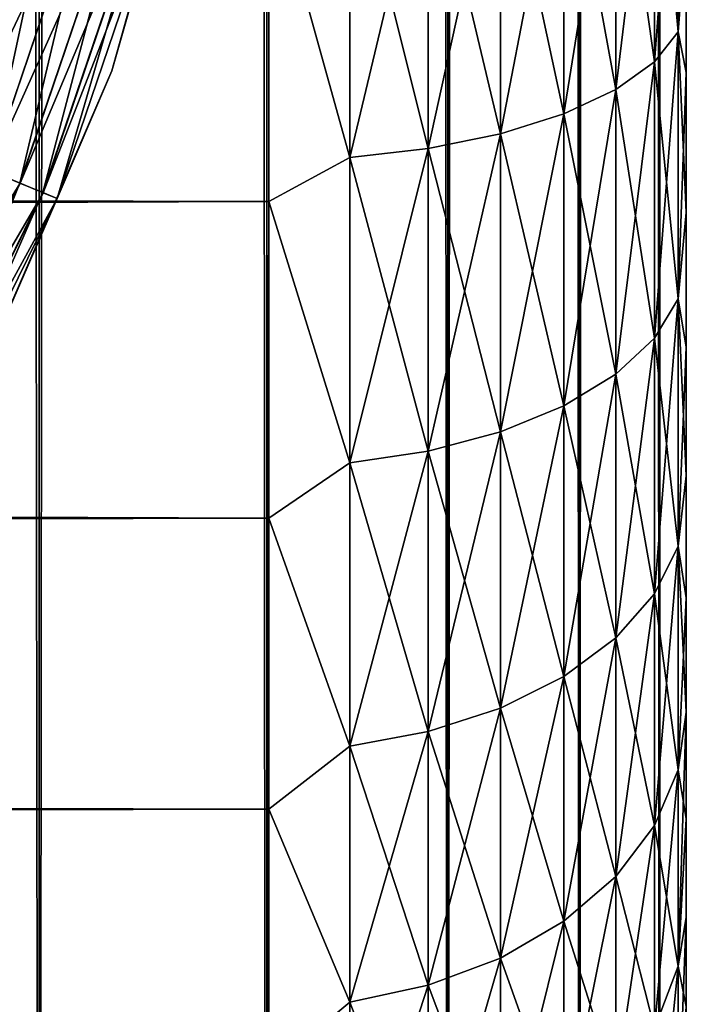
# Model space of a CAD drawing. Extents: x -265 to 265, y 0 to 1307.
# Tile 83 of 256: x 261.81 to 265, y 11.18 to 15.89. Entities that reach past the tile are written whole.
import ezdxf

# ---------------------------------------------------------------- set-up
doc = ezdxf.new("R2010")
doc.units = 0
doc.header["$LTSCALE"] = 81.481481
for name, color, linetype in [('119', 7, 'CONTINUOUS'), ('120', 7, 'CONTINUOUS'), ('132', 7, 'CONTINUOUS'), ('136', 7, 'CONTINUOUS'), ('140', 7, 'CONTINUOUS'), ('73', 7, 'CONTINUOUS'), ('76', 7, 'CONTINUOUS'), ('80', 7, 'CONTINUOUS')]:
    doc.layers.add(name, color=color, linetype=linetype)

msp = doc.modelspace()

# ---------------------------------------------------------------- linework, layer by layer
at = {"layer": '119', "color": 7, "linetype": 'CONTINUOUS'}
for points in [[(260.6066, 1, 10.6066), (261.9003, 1, 9.1314), (260.6066, 1299, 10.6066), (260.6066, 1, 10.6066)], [(260.6066, 1299, 10.6066), (261.9003, 1, 9.1314), (261.9003, 1299, 9.1314), (260.6066, 1299, 10.6066)], [(261.9003, 1, 9.1314), (262.9904, 1, 7.5), (261.9003, 1299, 9.1314), (261.9003, 1, 9.1314)], [(261.9003, 1299, 9.1314), (262.9904, 1, 7.5), (262.9904, 1299, 7.5), (261.9003, 1299, 9.1314)], [(262.9904, 1, 7.5), (263.8582, 1, 5.7403), (262.9904, 1299, 7.5), (262.9904, 1, 7.5)], [(262.9904, 1299, 7.5), (263.8582, 1, 5.7403), (263.8582, 1299, 5.7403), (262.9904, 1299, 7.5)], [(263.8582, 1, 5.7403), (264.4889, 1, 3.8823), (263.8582, 1299, 5.7403), (263.8582, 1, 5.7403)], [(263.8582, 1299, 5.7403), (264.4889, 1, 3.8823), (264.4889, 1299, 3.8823), (263.8582, 1299, 5.7403)], [(264.4889, 1, 3.8823), (264.8717, 1, 1.9579), (264.4889, 1299, 3.8823), (264.4889, 1, 3.8823)], [(264.4889, 1299, 3.8823), (264.8717, 1, 1.9579), (264.8717, 1299, 1.9579), (264.4889, 1299, 3.8823)], [(264.8717, 1, 1.9579), (265, 1), (264.8717, 1299, 1.9579), (264.8717, 1, 1.9579)], [(264.8717, 1299, 1.9579), (265, 1), (265, 1299), (264.8717, 1299, 1.9579)]]:
    msp.add_3dface(points, dxfattribs=at)
at = {"layer": '120', "color": 7, "linetype": 'CONTINUOUS'}
for points in [[(261.9003, 1, -9.1314), (260.6066, 1, -10.6066), (261.9003, 1299, -9.1314), (261.9003, 1, -9.1314)], [(261.9003, 1299, -9.1314), (260.6066, 1, -10.6066), (260.6066, 1299, -10.6066), (261.9003, 1299, -9.1314)], [(262.9904, 1, -7.5), (261.9003, 1, -9.1314), (262.9904, 1299, -7.5), (262.9904, 1, -7.5)], [(262.9904, 1299, -7.5), (261.9003, 1, -9.1314), (261.9003, 1299, -9.1314), (262.9904, 1299, -7.5)], [(263.8582, 1, -5.7403), (262.9904, 1, -7.5), (263.8582, 1299, -5.7403), (263.8582, 1, -5.7403)], [(263.8582, 1299, -5.7403), (262.9904, 1, -7.5), (262.9904, 1299, -7.5), (263.8582, 1299, -5.7403)], [(264.4889, 1, -3.8823), (263.8582, 1, -5.7403), (264.4889, 1299, -3.8823), (264.4889, 1, -3.8823)], [(264.4889, 1299, -3.8823), (263.8582, 1, -5.7403), (263.8582, 1299, -5.7403), (264.4889, 1299, -3.8823)], [(264.8717, 1, -1.9579), (264.4889, 1, -3.8823), (264.8717, 1299, -1.9579), (264.8717, 1, -1.9579)], [(264.8717, 1299, -1.9579), (264.4889, 1, -3.8823), (264.4889, 1299, -3.8823), (264.8717, 1299, -1.9579)], [(265, 1299), (265, 1), (264.8717, 1, -1.9579), (265, 1299)], [(265, 1299), (264.8717, 1, -1.9579), (264.8717, 1299, -1.9579), (265, 1299)]]:
    msp.add_3dface(points, dxfattribs=at)
at = {"layer": '132', "color": 7, "linetype": 'CONTINUOUS'}
for points in [[(262.2494, 15.6466, -74), (262.7281, 17.3551, -74), (262.2494, 15.6466, -26), (262.2494, 15.6466, -74)], [(262.2494, 15.6466, -26), (262.7281, 17.3551, -74), (262.7281, 17.3551, -26), (262.2494, 15.6466, -26)], [(261.5425, 14.0192, -74), (262.2494, 15.6466, -74), (261.5425, 14.0192, -26), (261.5425, 14.0192, -74)], [(261.5425, 14.0192, -26), (262.2494, 15.6466, -74), (262.2494, 15.6466, -26), (261.5425, 14.0192, -26)]]:
    msp.add_3dface(points, dxfattribs=at)
at = {"layer": '136', "color": 7, "linetype": 'CONTINUOUS'}
for points in [[(262.7281, 17.3551, -74), (262.2494, 15.6466, -74), (262.5328, 16.6418, -74.2225), (262.7281, 17.3551, -74)], [(261.4867, 15.2421, -74.9014), (261.805, 16.8369, -74.9752), (262.0094, 16.7821, -74.9014), (261.4867, 15.2421, -74.9014)], [(261.4867, 15.2421, -74.9014), (262.0094, 16.7821, -74.9014), (261.6621, 15.1694, -74.7823), (261.4867, 15.2421, -74.9014)], [(261.6621, 15.1694, -74.7823), (262.0094, 16.7821, -74.9014), (262.1928, 16.7329, -74.7823), (261.6621, 15.1694, -74.7823)], [(261.6621, 15.1694, -74.7823), (262.1928, 16.7329, -74.7823), (261.8086, 15.1087, -74.6238), (261.6621, 15.1694, -74.7823)], [(261.8086, 15.1087, -74.6238), (262.1928, 16.7329, -74.7823), (262.346, 16.6919, -74.6238), (261.8086, 15.1087, -74.6238)], [(261.8086, 15.1087, -74.6238), (262.346, 16.6919, -74.6238), (261.9189, 15.0631, -74.4341), (261.8086, 15.1087, -74.6238)], [(261.9189, 15.0631, -74.4341), (262.346, 16.6919, -74.6238), (262.4613, 16.661, -74.4341), (261.9189, 15.0631, -74.4341)], [(261.9189, 15.0631, -74.4341), (262.4613, 16.661, -74.4341), (261.9873, 15.0347, -74.2225), (261.9189, 15.0631, -74.4341)], [(261.9873, 15.0347, -74.2225), (262.4613, 16.661, -74.4341), (262.5328, 16.6418, -74.2225), (261.9873, 15.0347, -74.2225)], [(262.2494, 15.6466, -74), (261.9873, 15.0347, -74.2225), (262.5328, 16.6418, -74.2225), (262.2494, 15.6466, -74)], [(262.2494, 15.6466, -74), (261.5425, 14.0192, -74), (261.9873, 15.0347, -74.2225), (262.2494, 15.6466, -74)], [(261.0691, 13.6092, -74.6238), (261.6621, 15.1694, -74.7823), (261.8086, 15.1087, -74.6238), (261.0691, 13.6092, -74.6238)], [(261.0691, 13.6092, -74.6238), (261.8086, 15.1087, -74.6238), (261.1725, 13.5496, -74.4341), (261.0691, 13.6092, -74.6238)], [(261.1725, 13.5496, -74.4341), (261.8086, 15.1087, -74.6238), (261.9189, 15.0631, -74.4341), (261.1725, 13.5496, -74.4341)], [(261.1725, 13.5496, -74.4341), (261.9189, 15.0631, -74.4341), (261.2366, 13.5125, -74.2225), (261.1725, 13.5496, -74.4341)], [(261.2366, 13.5125, -74.2225), (261.9189, 15.0631, -74.4341), (261.9873, 15.0347, -74.2225), (261.2366, 13.5125, -74.2225)], [(261.5425, 14.0192, -74), (261.2366, 13.5125, -74.2225), (261.9873, 15.0347, -74.2225), (261.5425, 14.0192, -74)]]:
    msp.add_3dface(points, dxfattribs=at)
at = {"layer": '140', "color": 7, "linetype": 'CONTINUOUS'}
for points in [[(262.2494, 15.6466, -26), (262.7281, 17.3551, -26), (262.5331, 16.6418, -25.7786), (262.2494, 15.6466, -26)], [(261.806, 16.8366, -25.0251), (261.2921, 15.3226, -25.0251), (262.0104, 16.7818, -25.0991), (261.806, 16.8366, -25.0251)], [(262.0104, 16.7818, -25.0991), (261.2921, 15.3226, -25.0251), (261.4876, 15.2417, -25.0991), (262.0104, 16.7818, -25.0991)], [(262.0104, 16.7818, -25.0991), (261.4876, 15.2417, -25.0991), (262.1937, 16.7327, -25.2184), (262.0104, 16.7818, -25.0991)], [(262.1937, 16.7327, -25.2184), (261.4876, 15.2417, -25.0991), (261.6629, 15.1691, -25.2184), (262.1937, 16.7327, -25.2184)], [(262.1937, 16.7327, -25.2184), (261.6629, 15.1691, -25.2184), (262.3467, 16.6917, -25.377), (262.1937, 16.7327, -25.2184)], [(262.3467, 16.6917, -25.377), (261.6629, 15.1691, -25.2184), (261.8093, 15.1084, -25.377), (262.3467, 16.6917, -25.377)], [(262.3467, 16.6917, -25.377), (261.8093, 15.1084, -25.377), (262.4618, 16.6609, -25.5669), (262.3467, 16.6917, -25.377)], [(262.4618, 16.6609, -25.5669), (261.8093, 15.1084, -25.377), (261.9193, 15.0629, -25.5669), (262.4618, 16.6609, -25.5669)], [(262.4618, 16.6609, -25.5669), (261.9193, 15.0629, -25.5669), (262.5331, 16.6418, -25.7786), (262.4618, 16.6609, -25.5669)], [(262.5331, 16.6418, -25.7786), (261.9193, 15.0629, -25.5669), (261.9875, 15.0346, -25.7786), (262.5331, 16.6418, -25.7786)], [(262.2494, 15.6466, -26), (262.5331, 16.6418, -25.7786), (261.9875, 15.0346, -25.7786), (262.2494, 15.6466, -26)], [(261.5425, 14.0192, -26), (262.2494, 15.6466, -26), (261.9875, 15.0346, -25.7786), (261.5425, 14.0192, -26)], [(261.6629, 15.1691, -25.2184), (260.9326, 13.6881, -25.2184), (261.8093, 15.1084, -25.377), (261.6629, 15.1691, -25.2184)], [(261.8093, 15.1084, -25.377), (260.9326, 13.6881, -25.2184), (261.0698, 13.6089, -25.377), (261.8093, 15.1084, -25.377)], [(261.8093, 15.1084, -25.377), (261.0698, 13.6089, -25.377), (261.9193, 15.0629, -25.5669), (261.8093, 15.1084, -25.377)], [(261.9193, 15.0629, -25.5669), (261.0698, 13.6089, -25.377), (261.1729, 13.5493, -25.5669), (261.9193, 15.0629, -25.5669)], [(261.9193, 15.0629, -25.5669), (261.1729, 13.5493, -25.5669), (261.9875, 15.0346, -25.7786), (261.9193, 15.0629, -25.5669)], [(261.9875, 15.0346, -25.7786), (261.1729, 13.5493, -25.5669), (261.2368, 13.5124, -25.7786), (261.9875, 15.0346, -25.7786)], [(261.5425, 14.0192, -26), (261.9875, 15.0346, -25.7786), (261.2368, 13.5124, -25.7786), (261.5425, 14.0192, -26)]]:
    msp.add_3dface(points, dxfattribs=at)
at = {"layer": '73', "color": 7, "linetype": 'CONTINUOUS'}
for points in [[(265, 15.6382, 17.9488), (265, 16.3307, 17.662), (265, 15.6382, 37.0512), (265, 15.6382, 17.9488)], [(265, 15.6382, 37.0512), (265, 16.3307, 17.662), (265, 16.3307, 37.338), (265, 15.6382, 37.0512)], [(265, 14.9679, 18.2844), (265, 15.6382, 17.9488), (265, 14.9679, 36.7156), (265, 14.9679, 18.2844)], [(265, 14.9679, 36.7156), (265, 15.6382, 17.9488), (265, 15.6382, 37.0512), (265, 14.9679, 36.7156)], [(265, 14.3233, 18.6668), (265, 14.9679, 18.2844), (265, 14.3233, 36.3332), (265, 14.3233, 18.6668)], [(265, 14.3233, 36.3332), (265, 14.9679, 18.2844), (265, 14.9679, 36.7156), (265, 14.3233, 36.3332)], [(265, 13.7076, 19.0943), (265, 14.3233, 18.6668), (265, 13.7076, 35.9057), (265, 13.7076, 19.0943)], [(265, 13.7076, 35.9057), (265, 14.3233, 18.6668), (265, 14.3233, 36.3332), (265, 13.7076, 35.9057)], [(265, 13.124, 19.5646), (265, 13.7076, 19.0943), (265, 13.124, 35.4354), (265, 13.124, 19.5646)], [(265, 13.124, 35.4354), (265, 13.7076, 19.0943), (265, 13.7076, 35.9057), (265, 13.124, 35.4354)], [(265, 12.5754, 20.0754), (265, 13.124, 19.5646), (265, 12.5754, 34.9246), (265, 12.5754, 20.0754)], [(265, 12.5754, 34.9246), (265, 13.124, 19.5646), (265, 13.124, 35.4354), (265, 12.5754, 34.9246)], [(265, 12.0646, 20.6239), (265, 12.5754, 20.0754), (265, 12.0646, 34.3761), (265, 12.0646, 20.6239)], [(265, 12.0646, 34.3761), (265, 12.5754, 20.0754), (265, 12.5754, 34.9246), (265, 12.0646, 34.3761)], [(265, 11.5943, 21.2076), (265, 12.0646, 20.6239), (265, 11.5943, 33.7924), (265, 11.5943, 21.2076)], [(265, 11.5943, 33.7924), (265, 12.0646, 20.6239), (265, 12.0646, 34.3761), (265, 11.5943, 33.7924)], [(265, 11.1668, 21.8233), (265, 11.5943, 21.2076), (265, 11.1668, 33.1767), (265, 11.1668, 21.8233)], [(265, 11.1668, 33.1767), (265, 11.5943, 21.2076), (265, 11.5943, 33.7924), (265, 11.1668, 33.1767)]]:
    msp.add_3dface(points, dxfattribs=at)
at = {"layer": '76', "color": 7, "linetype": 'CONTINUOUS'}
for points in [[(-263, 15.02, 16.0349), (-263, 16.6275, 15.4635), (263, 15.02, 16.0349), (-263, 15.02, 16.0349)], [(263, 15.02, 16.0349), (-263, 16.6275, 15.4635), (263, 16.6275, 15.4635), (263, 15.02, 16.0349)], [(-263, 16.6275, 39.5365), (-263, 15.02, 38.9651), (263, 16.6275, 39.5365), (-263, 16.6275, 39.5365)], [(263, 16.6275, 39.5365), (-263, 15.02, 38.9651), (263, 15.02, 38.9651), (263, 16.6275, 39.5365)], [(-263, 13.5052, 16.8198), (-263, 15.02, 16.0349), (263, 13.5052, 16.8198), (-263, 13.5052, 16.8198)], [(263, 13.5052, 16.8198), (-263, 15.02, 16.0349), (263, 15.02, 16.0349), (263, 13.5052, 16.8198)], [(-263, 15.02, 38.9651), (-263, 13.5052, 38.1802), (263, 15.02, 38.9651), (-263, 15.02, 38.9651)], [(263, 15.02, 38.9651), (-263, 13.5052, 38.1802), (263, 13.5052, 38.1802), (263, 15.02, 38.9651)], [(-263, 12.1114, 17.8036), (-263, 13.5052, 16.8198), (263, 12.1114, 17.8036), (-263, 12.1114, 17.8036)], [(263, 12.1114, 17.8036), (-263, 13.5052, 16.8198), (263, 13.5052, 16.8198), (263, 12.1114, 17.8036)], [(-263, 13.5052, 38.1802), (-263, 12.1114, 37.1964), (263, 13.5052, 38.1802), (-263, 13.5052, 38.1802)], [(263, 13.5052, 38.1802), (-263, 12.1114, 37.1964), (263, 12.1114, 37.1964), (263, 13.5052, 38.1802)], [(-263, 10.8646, 18.9681), (-263, 12.1114, 17.8036), (263, 10.8646, 18.9681), (-263, 10.8646, 18.9681)], [(263, 10.8646, 18.9681), (-263, 12.1114, 17.8036), (263, 12.1114, 17.8036), (263, 10.8646, 18.9681)], [(-263, 12.1114, 37.1964), (-263, 10.8646, 36.0319), (263, 12.1114, 37.1964), (-263, 12.1114, 37.1964)], [(263, 12.1114, 37.1964), (-263, 10.8646, 36.0319), (263, 10.8646, 36.0319), (263, 12.1114, 37.1964)]]:
    msp.add_3dface(points, dxfattribs=at)
at = {"layer": '80', "color": 7, "linetype": 'CONTINUOUS'}
for points in [[(264.9616, 17.1814, 16.9809), (264.9616, 15.8325, 17.4388), (264.8476, 17.0842, 16.6181), (264.9616, 17.1814, 16.9809)], [(264.9616, 15.8325, 37.5612), (264.9616, 17.1814, 38.0191), (264.8476, 15.6888, 37.9082), (264.9616, 15.8325, 37.5612)], [(264.8476, 15.6888, 37.9082), (264.9616, 17.1814, 38.0191), (264.8476, 17.0842, 38.3819), (264.8476, 15.6888, 37.9082)], [(264.9616, 17.1814, 16.9809), (265, 16.3307, 17.662), (264.9616, 15.8325, 17.4388), (264.9616, 17.1814, 16.9809)], [(264.9616, 15.8325, 37.5612), (265, 17.0419, 37.5747), (264.9616, 17.1814, 38.0191), (264.9616, 15.8325, 37.5612)], [(264.8476, 17.0842, 16.6181), (264.8476, 15.6888, 17.0918), (264.6625, 16.9946, 16.2839), (264.8476, 17.0842, 16.6181)], [(264.8476, 15.6888, 37.9082), (264.8476, 17.0842, 38.3819), (264.6625, 15.5564, 38.2279), (264.8476, 15.6888, 37.9082)], [(264.6625, 15.5564, 38.2279), (264.8476, 17.0842, 38.3819), (264.6625, 16.9946, 38.7161), (264.6625, 15.5564, 38.2279)], [(264.8476, 17.0842, 16.6181), (264.9616, 15.8325, 17.4388), (264.8476, 15.6888, 17.0918), (264.8476, 17.0842, 16.6181)], [(265, 16.3307, 37.338), (265, 17.0419, 37.5747), (264.9616, 15.8325, 37.5612), (265, 16.3307, 37.338)], [(264.6625, 16.9946, 16.2839), (264.6625, 15.5564, 16.7721), (264.4134, 16.9162, 15.9909), (264.6625, 16.9946, 16.2839)], [(264.6625, 15.5564, 38.2279), (264.6625, 16.9946, 38.7161), (264.4134, 15.4403, 38.5081), (264.6625, 15.5564, 38.2279)], [(264.4134, 15.4403, 38.5081), (264.6625, 16.9946, 38.7161), (264.4134, 16.9162, 39.0091), (264.4134, 15.4403, 38.5081)], [(264.6625, 16.9946, 16.2839), (264.8476, 15.6888, 17.0918), (264.6625, 15.5564, 16.7721), (264.6625, 16.9946, 16.2839)], [(264.4134, 16.9162, 15.9909), (264.4134, 15.4403, 16.4919), (264.1098, 16.8518, 15.7507), (264.4134, 16.9162, 15.9909)], [(264.4134, 15.4403, 38.5081), (264.4134, 16.9162, 39.0091), (264.1098, 15.3451, 38.7379), (264.4134, 15.4403, 38.5081)], [(264.1098, 15.3451, 38.7379), (264.4134, 16.9162, 39.0091), (264.1098, 16.8518, 39.2493), (264.1098, 15.3451, 38.7379)], [(264.4134, 16.9162, 15.9909), (264.6625, 15.5564, 16.7721), (264.4134, 15.4403, 16.4919), (264.4134, 16.9162, 15.9909)], [(264.1098, 16.8518, 15.7507), (264.1098, 15.3451, 16.2621), (263.7636, 16.804, 15.5723), (264.1098, 16.8518, 15.7507)], [(264.1098, 15.3451, 38.7379), (264.1098, 16.8518, 39.2493), (263.7636, 15.2744, 38.9085), (264.1098, 15.3451, 38.7379)], [(263.7636, 15.2744, 38.9085), (264.1098, 16.8518, 39.2493), (263.7636, 16.804, 39.4277), (263.7636, 15.2744, 38.9085)], [(264.1098, 16.8518, 15.7507), (264.4134, 15.4403, 16.4919), (264.1098, 15.3451, 16.2621), (264.1098, 16.8518, 15.7507)], [(263.7636, 16.804, 15.5723), (263.7636, 15.2744, 16.0915), (263.3879, 16.7746, 15.4626), (263.7636, 16.804, 15.5723)], [(263.7636, 15.2744, 38.9085), (263.7636, 16.804, 39.4277), (263.3879, 15.231, 39.0134), (263.7636, 15.2744, 38.9085)], [(263.3879, 15.231, 39.0134), (263.7636, 16.804, 39.4277), (263.3879, 16.7746, 39.5374), (263.3879, 15.231, 39.0134)], [(263.7636, 16.804, 15.5723), (264.1098, 15.3451, 16.2621), (263.7636, 15.2744, 16.0915), (263.7636, 16.804, 15.5723)], [(263, 16.6275, 39.5365), (263.3879, 15.231, 39.0134), (263.3879, 16.7746, 39.5374), (263, 16.6275, 39.5365)], [(263, 16.6275, 15.4635), (263.3879, 16.7746, 15.4626), (263.3879, 15.231, 15.9866), (263, 16.6275, 15.4635)], [(263.3879, 16.7746, 15.4626), (263.7636, 15.2744, 16.0915), (263.3879, 15.231, 15.9866), (263.3879, 16.7746, 15.4626)], [(263, 16.6275, 39.5365), (263, 15.02, 38.9651), (263.3879, 15.231, 39.0134), (263, 16.6275, 39.5365)], [(263, 15.02, 16.0349), (263, 16.6275, 15.4635), (263.3879, 15.231, 15.9866), (263, 15.02, 16.0349)], [(265, 16.3307, 17.662), (265, 15.6382, 17.9488), (264.9616, 15.8325, 17.4388), (265, 16.3307, 17.662)], [(265, 15.6382, 37.0512), (265, 16.3307, 37.338), (264.9616, 15.8325, 37.5612), (265, 15.6382, 37.0512)], [(264.9616, 15.8325, 17.4388), (264.9616, 14.5549, 18.0688), (264.8476, 15.6888, 17.0918), (264.9616, 15.8325, 17.4388)], [(264.9616, 14.5549, 36.9312), (264.9616, 15.8325, 37.5612), (264.8476, 14.3671, 37.2564), (264.9616, 14.5549, 36.9312)], [(264.8476, 14.3671, 37.2564), (264.9616, 15.8325, 37.5612), (264.8476, 15.6888, 37.9082), (264.8476, 14.3671, 37.2564)], [(265, 15.6382, 17.9488), (265, 14.9679, 18.2844), (264.9616, 15.8325, 17.4388), (265, 15.6382, 17.9488)], [(264.9616, 15.8325, 17.4388), (265, 14.9679, 18.2844), (264.9616, 14.5549, 18.0688), (264.9616, 15.8325, 17.4388)], [(264.9616, 14.5549, 36.9312), (265, 15.6382, 37.0512), (264.9616, 15.8325, 37.5612), (264.9616, 14.5549, 36.9312)], [(264.8476, 15.6888, 17.0918), (264.8476, 14.3671, 17.7436), (264.6625, 15.5564, 16.7721), (264.8476, 15.6888, 17.0918)], [(264.8476, 14.3671, 37.2564), (264.8476, 15.6888, 37.9082), (264.6625, 14.1941, 37.5561), (264.8476, 14.3671, 37.2564)], [(264.6625, 14.1941, 37.5561), (264.8476, 15.6888, 37.9082), (264.6625, 15.5564, 38.2279), (264.6625, 14.1941, 37.5561)], [(264.8476, 15.6888, 17.0918), (264.9616, 14.5549, 18.0688), (264.8476, 14.3671, 17.7436), (264.8476, 15.6888, 17.0918)], [(265, 14.9679, 36.7156), (265, 15.6382, 37.0512), (264.9616, 14.5549, 36.9312), (265, 14.9679, 36.7156)], [(264.6625, 15.5564, 16.7721), (264.6625, 14.1941, 17.4439), (264.4134, 15.4403, 16.4919), (264.6625, 15.5564, 16.7721)], [(264.6625, 14.1941, 37.5561), (264.6625, 15.5564, 38.2279), (264.4134, 14.0425, 37.8187), (264.6625, 14.1941, 37.5561)], [(264.4134, 14.0425, 37.8187), (264.6625, 15.5564, 38.2279), (264.4134, 15.4403, 38.5081), (264.4134, 14.0425, 37.8187)], [(264.6625, 15.5564, 16.7721), (264.8476, 14.3671, 17.7436), (264.6625, 14.1941, 17.4439), (264.6625, 15.5564, 16.7721)], [(264.4134, 15.4403, 16.4919), (264.4134, 14.0425, 17.1813), (264.1098, 15.3451, 16.2621), (264.4134, 15.4403, 16.4919)], [(264.4134, 14.0425, 37.8187), (264.4134, 15.4403, 38.5081), (264.1098, 13.9181, 38.0342), (264.4134, 14.0425, 37.8187)], [(264.1098, 13.9181, 38.0342), (264.4134, 15.4403, 38.5081), (264.1098, 15.3451, 38.7379), (264.1098, 13.9181, 38.0342)], [(264.4134, 15.4403, 16.4919), (264.6625, 14.1941, 17.4439), (264.4134, 14.0425, 17.1813), (264.4134, 15.4403, 16.4919)], [(264.1098, 15.3451, 16.2621), (264.1098, 13.9181, 16.9658), (263.7636, 15.2744, 16.0915), (264.1098, 15.3451, 16.2621)], [(264.1098, 13.9181, 38.0342), (264.1098, 15.3451, 38.7379), (263.7636, 13.8257, 38.1941), (264.1098, 13.9181, 38.0342)], [(263.7636, 13.8257, 38.1941), (264.1098, 15.3451, 38.7379), (263.7636, 15.2744, 38.9085), (263.7636, 13.8257, 38.1941)], [(264.1098, 15.3451, 16.2621), (264.4134, 14.0425, 17.1813), (264.1098, 13.9181, 16.9658), (264.1098, 15.3451, 16.2621)], [(263.7636, 15.2744, 16.0915), (263.7636, 13.8257, 16.8059), (263.3879, 15.231, 15.9866), (263.7636, 15.2744, 16.0915)], [(263.7636, 13.8257, 38.1941), (263.7636, 15.2744, 38.9085), (263.3879, 13.769, 38.2924), (263.7636, 13.8257, 38.1941)], [(263.3879, 13.769, 38.2924), (263.7636, 15.2744, 38.9085), (263.3879, 15.231, 39.0134), (263.3879, 13.769, 38.2924)], [(263.7636, 15.2744, 16.0915), (264.1098, 13.9181, 16.9658), (263.7636, 13.8257, 16.8059), (263.7636, 15.2744, 16.0915)], [(263, 15.02, 38.9651), (263.3879, 13.769, 38.2924), (263.3879, 15.231, 39.0134), (263, 15.02, 38.9651)], [(263, 15.02, 16.0349), (263.3879, 15.231, 15.9866), (263.3879, 13.769, 16.7076), (263, 15.02, 16.0349)], [(263.3879, 15.231, 15.9866), (263.7636, 13.8257, 16.8059), (263.3879, 13.769, 16.7076), (263.3879, 15.231, 15.9866)], [(263, 15.02, 38.9651), (263, 13.5052, 38.1802), (263.3879, 13.769, 38.2924), (263, 15.02, 38.9651)], [(263, 13.5052, 16.8198), (263, 15.02, 16.0349), (263.3879, 13.769, 16.7076), (263, 13.5052, 16.8198)], [(265, 14.9679, 18.2844), (265, 14.3233, 18.6668), (264.9616, 14.5549, 18.0688), (265, 14.9679, 18.2844)], [(265, 14.3233, 36.3332), (265, 14.9679, 36.7156), (264.9616, 14.5549, 36.9312), (265, 14.3233, 36.3332)], [(264.9616, 14.5549, 18.0688), (264.9616, 13.3705, 18.8602), (264.8476, 14.3671, 17.7436), (264.9616, 14.5549, 18.0688)], [(264.9616, 13.3705, 36.1398), (264.9616, 14.5549, 36.9312), (264.8476, 13.1419, 36.4377), (264.9616, 13.3705, 36.1398)], [(264.8476, 13.1419, 36.4377), (264.9616, 14.5549, 36.9312), (264.8476, 14.3671, 37.2564), (264.8476, 13.1419, 36.4377)], [(265, 14.3233, 18.6668), (265, 13.7076, 19.0943), (264.9616, 14.5549, 18.0688), (265, 14.3233, 18.6668)], [(264.9616, 14.5549, 18.0688), (265, 13.7076, 19.0943), (264.9616, 13.3705, 18.8602), (264.9616, 14.5549, 18.0688)], [(264.9616, 13.3705, 36.1398), (265, 14.3233, 36.3332), (264.9616, 14.5549, 36.9312), (264.9616, 13.3705, 36.1398)], [(264.8476, 14.3671, 17.7436), (264.8476, 13.1419, 18.5623), (264.6625, 14.1941, 17.4439), (264.8476, 14.3671, 17.7436)], [(264.8476, 13.1419, 36.4377), (264.8476, 14.3671, 37.2564), (264.6625, 12.9312, 36.7123), (264.8476, 13.1419, 36.4377)], [(264.6625, 12.9312, 36.7123), (264.8476, 14.3671, 37.2564), (264.6625, 14.1941, 37.5561), (264.6625, 12.9312, 36.7123)], [(264.8476, 14.3671, 17.7436), (264.9616, 13.3705, 18.8602), (264.8476, 13.1419, 18.5623), (264.8476, 14.3671, 17.7436)], [(265, 13.7076, 35.9057), (265, 14.3233, 36.3332), (264.9616, 13.3705, 36.1398), (265, 13.7076, 35.9057)], [(264.6625, 14.1941, 17.4439), (264.6625, 12.9312, 18.2877), (264.4134, 14.0425, 17.1813), (264.6625, 14.1941, 17.4439)], [(264.6625, 12.9312, 36.7123), (264.6625, 14.1941, 37.5561), (264.4134, 12.7466, 36.9528), (264.6625, 12.9312, 36.7123)], [(264.4134, 12.7466, 36.9528), (264.6625, 14.1941, 37.5561), (264.4134, 14.0425, 37.8187), (264.4134, 12.7466, 36.9528)], [(264.6625, 14.1941, 17.4439), (264.8476, 13.1419, 18.5623), (264.6625, 12.9312, 18.2877), (264.6625, 14.1941, 17.4439)], [(264.4134, 14.0425, 17.1813), (264.4134, 12.7466, 18.0472), (264.1098, 13.9181, 16.9658), (264.4134, 14.0425, 17.1813)], [(264.4134, 12.7466, 36.9528), (264.4134, 14.0425, 37.8187), (264.1098, 12.5951, 37.1502), (264.4134, 12.7466, 36.9528)], [(264.1098, 12.5951, 37.1502), (264.4134, 14.0425, 37.8187), (264.1098, 13.9181, 38.0342), (264.1098, 12.5951, 37.1502)], [(264.4134, 14.0425, 17.1813), (264.6625, 12.9312, 18.2877), (264.4134, 12.7466, 18.0472), (264.4134, 14.0425, 17.1813)], [(264.1098, 13.9181, 16.9658), (264.1098, 12.5951, 17.8498), (263.7636, 13.8257, 16.8059), (264.1098, 13.9181, 16.9658)], [(264.1098, 12.5951, 37.1502), (264.1098, 13.9181, 38.0342), (263.7636, 12.4827, 37.2967), (264.1098, 12.5951, 37.1502)], [(263.7636, 12.4827, 37.2967), (264.1098, 13.9181, 38.0342), (263.7636, 13.8257, 38.1941), (263.7636, 12.4827, 37.2967)], [(264.1098, 13.9181, 16.9658), (264.4134, 12.7466, 18.0472), (264.1098, 12.5951, 17.8498), (264.1098, 13.9181, 16.9658)], [(263.7636, 13.8257, 16.8059), (263.7636, 12.4827, 17.7033), (263.3879, 13.769, 16.7076), (263.7636, 13.8257, 16.8059)], [(263.7636, 12.4827, 37.2967), (263.7636, 13.8257, 38.1941), (263.3879, 12.4136, 37.3868), (263.7636, 12.4827, 37.2967)], [(263.3879, 12.4136, 37.3868), (263.7636, 13.8257, 38.1941), (263.3879, 13.769, 38.2924), (263.3879, 12.4136, 37.3868)], [(263.7636, 13.8257, 16.8059), (264.1098, 12.5951, 17.8498), (263.7636, 12.4827, 17.7033), (263.7636, 13.8257, 16.8059)], [(263, 13.5052, 38.1802), (263.3879, 12.4136, 37.3868), (263.3879, 13.769, 38.2924), (263, 13.5052, 38.1802)], [(263, 13.5052, 16.8198), (263.3879, 13.769, 16.7076), (263.3879, 12.4136, 17.6132), (263, 13.5052, 16.8198)], [(263.3879, 13.769, 16.7076), (263.7636, 12.4827, 17.7033), (263.3879, 12.4136, 17.6132), (263.3879, 13.769, 16.7076)], [(265, 13.7076, 19.0943), (265, 13.124, 19.5646), (264.9616, 13.3705, 18.8602), (265, 13.7076, 19.0943)], [(265, 13.124, 35.4354), (265, 13.7076, 35.9057), (264.9616, 13.3705, 36.1398), (265, 13.124, 35.4354)], [(263, 13.5052, 38.1802), (263, 12.1114, 37.1964), (263.3879, 12.4136, 37.3868), (263, 13.5052, 38.1802)], [(263, 12.1114, 17.8036), (263, 13.5052, 16.8198), (263.3879, 12.4136, 17.6132), (263, 12.1114, 17.8036)], [(264.9616, 13.3705, 18.8602), (264.9616, 12.2995, 19.7995), (264.8476, 13.1419, 18.5623), (264.9616, 13.3705, 18.8602)], [(264.9616, 12.2995, 35.2005), (264.9616, 13.3705, 36.1398), (264.8476, 12.0339, 35.4661), (264.9616, 12.2995, 35.2005)], [(264.8476, 12.0339, 35.4661), (264.9616, 13.3705, 36.1398), (264.8476, 13.1419, 36.4377), (264.8476, 12.0339, 35.4661)], [(265, 13.124, 19.5646), (265, 12.5754, 20.0754), (264.9616, 13.3705, 18.8602), (265, 13.124, 19.5646)], [(264.9616, 13.3705, 18.8602), (265, 12.5754, 20.0754), (264.9616, 12.2995, 19.7995), (264.9616, 13.3705, 18.8602)], [(264.9616, 12.2995, 35.2005), (265, 13.124, 35.4354), (264.9616, 13.3705, 36.1398), (264.9616, 12.2995, 35.2005)], [(264.8476, 13.1419, 18.5623), (264.8476, 12.0339, 19.5339), (264.6625, 12.9312, 18.2877), (264.8476, 13.1419, 18.5623)], [(264.8476, 12.0339, 35.4661), (264.8476, 13.1419, 36.4377), (264.6625, 11.7892, 35.7108), (264.8476, 12.0339, 35.4661)], [(264.6625, 11.7892, 35.7108), (264.8476, 13.1419, 36.4377), (264.6625, 12.9312, 36.7123), (264.6625, 11.7892, 35.7108)], [(264.8476, 13.1419, 18.5623), (264.9616, 12.2995, 19.7995), (264.8476, 12.0339, 19.5339), (264.8476, 13.1419, 18.5623)], [(265, 12.5754, 34.9246), (265, 13.124, 35.4354), (264.9616, 12.2995, 35.2005), (265, 12.5754, 34.9246)], [(264.6625, 12.9312, 18.2877), (264.6625, 11.7892, 19.2892), (264.4134, 12.7466, 18.0472), (264.6625, 12.9312, 18.2877)], [(264.6625, 11.7892, 35.7108), (264.6625, 12.9312, 36.7123), (264.4134, 11.5748, 35.9252), (264.6625, 11.7892, 35.7108)], [(264.4134, 11.5748, 35.9252), (264.6625, 12.9312, 36.7123), (264.4134, 12.7466, 36.9528), (264.4134, 11.5748, 35.9252)], [(264.6625, 12.9312, 18.2877), (264.8476, 12.0339, 19.5339), (264.6625, 11.7892, 19.2892), (264.6625, 12.9312, 18.2877)], [(264.4134, 12.7466, 18.0472), (264.4134, 11.5748, 19.0748), (264.1098, 12.5951, 17.8498), (264.4134, 12.7466, 18.0472)], [(264.4134, 11.5748, 35.9252), (264.4134, 12.7466, 36.9528), (264.1098, 11.3989, 36.1011), (264.4134, 11.5748, 35.9252)], [(264.1098, 11.3989, 36.1011), (264.4134, 12.7466, 36.9528), (264.1098, 12.5951, 37.1502), (264.1098, 11.3989, 36.1011)], [(264.4134, 12.7466, 18.0472), (264.6625, 11.7892, 19.2892), (264.4134, 11.5748, 19.0748), (264.4134, 12.7466, 18.0472)], [(264.1098, 12.5951, 17.8498), (264.1098, 11.3989, 18.8989), (263.7636, 12.4827, 17.7033), (264.1098, 12.5951, 17.8498)], [(264.1098, 11.3989, 36.1011), (264.1098, 12.5951, 37.1502), (263.7636, 11.2683, 36.2317), (264.1098, 11.3989, 36.1011)], [(263.7636, 11.2683, 36.2317), (264.1098, 12.5951, 37.1502), (263.7636, 12.4827, 37.2967), (263.7636, 11.2683, 36.2317)], [(264.1098, 12.5951, 17.8498), (264.4134, 11.5748, 19.0748), (264.1098, 11.3989, 18.8989), (264.1098, 12.5951, 17.8498)], [(265, 12.5754, 20.0754), (265, 12.0646, 20.6239), (264.9616, 12.2995, 19.7995), (265, 12.5754, 20.0754)], [(265, 12.0646, 34.3761), (265, 12.5754, 34.9246), (264.9616, 11.3602, 34.1295), (265, 12.0646, 34.3761)], [(264.9616, 11.3602, 34.1295), (265, 12.5754, 34.9246), (264.9616, 12.2995, 35.2005), (264.9616, 11.3602, 34.1295)], [(263.7636, 12.4827, 17.7033), (263.7636, 11.2683, 18.7683), (263.3879, 12.4136, 17.6132), (263.7636, 12.4827, 17.7033)], [(263.7636, 11.2683, 36.2317), (263.7636, 12.4827, 37.2967), (263.3879, 11.188, 36.312), (263.7636, 11.2683, 36.2317)], [(263.3879, 11.188, 36.312), (263.7636, 12.4827, 37.2967), (263.3879, 12.4136, 37.3868), (263.3879, 11.188, 36.312)], [(263.7636, 12.4827, 17.7033), (264.1098, 11.3989, 18.8989), (263.7636, 11.2683, 18.7683), (263.7636, 12.4827, 17.7033)], [(263, 12.1114, 37.1964), (263.3879, 11.188, 36.312), (263.3879, 12.4136, 37.3868), (263, 12.1114, 37.1964)], [(263, 12.1114, 17.8036), (263.3879, 12.4136, 17.6132), (263.3879, 11.188, 18.688), (263, 12.1114, 17.8036)], [(263.3879, 12.4136, 17.6132), (263.7636, 11.2683, 18.7683), (263.3879, 11.188, 18.688), (263.3879, 12.4136, 17.6132)], [(264.9616, 12.2995, 19.7995), (264.9616, 11.3602, 20.8705), (264.8476, 12.0339, 19.5339), (264.9616, 12.2995, 19.7995)], [(264.9616, 11.3602, 34.1295), (264.9616, 12.2995, 35.2005), (264.8476, 11.0623, 34.3581), (264.9616, 11.3602, 34.1295)], [(264.8476, 11.0623, 34.3581), (264.9616, 12.2995, 35.2005), (264.8476, 12.0339, 35.4661), (264.8476, 11.0623, 34.3581)], [(264.9616, 12.2995, 19.7995), (265, 12.0646, 20.6239), (264.9616, 11.3602, 20.8705), (264.9616, 12.2995, 19.7995)], [(263, 12.1114, 37.1964), (263, 10.8646, 36.0319), (263.3879, 11.188, 36.312), (263, 12.1114, 37.1964)], [(263, 10.8646, 18.9681), (263, 12.1114, 17.8036), (263.3879, 11.188, 18.688), (263, 10.8646, 18.9681)], [(264.8476, 12.0339, 19.5339), (264.8476, 11.0623, 20.6419), (264.6625, 11.7892, 19.2892), (264.8476, 12.0339, 19.5339)], [(264.8476, 11.0623, 34.3581), (264.8476, 12.0339, 35.4661), (264.6625, 10.7877, 34.5688), (264.8476, 11.0623, 34.3581)], [(264.6625, 10.7877, 34.5688), (264.8476, 12.0339, 35.4661), (264.6625, 11.7892, 35.7108), (264.6625, 10.7877, 34.5688)], [(264.8476, 12.0339, 19.5339), (264.9616, 11.3602, 20.8705), (264.8476, 11.0623, 20.6419), (264.8476, 12.0339, 19.5339)], [(265, 12.0646, 20.6239), (265, 11.5943, 21.2076), (264.9616, 11.3602, 20.8705), (265, 12.0646, 20.6239)], [(265, 11.5943, 33.7924), (265, 12.0646, 34.3761), (264.9616, 11.3602, 34.1295), (265, 11.5943, 33.7924)], [(264.6625, 11.7892, 19.2892), (264.6625, 10.7877, 20.4312), (264.4134, 11.5748, 19.0748), (264.6625, 11.7892, 19.2892)], [(264.6625, 10.7877, 34.5688), (264.6625, 11.7892, 35.7108), (264.4134, 10.5472, 34.7534), (264.6625, 10.7877, 34.5688)], [(264.4134, 10.5472, 34.7534), (264.6625, 11.7892, 35.7108), (264.4134, 11.5748, 35.9252), (264.4134, 10.5472, 34.7534)], [(264.6625, 11.7892, 19.2892), (264.8476, 11.0623, 20.6419), (264.6625, 10.7877, 20.4312), (264.6625, 11.7892, 19.2892)], [(264.4134, 11.5748, 19.0748), (264.4134, 10.5472, 20.2466), (264.1098, 11.3989, 18.8989), (264.4134, 11.5748, 19.0748)], [(264.4134, 10.5472, 34.7534), (264.4134, 11.5748, 35.9252), (264.1098, 10.3498, 34.9049), (264.4134, 10.5472, 34.7534)], [(264.1098, 10.3498, 34.9049), (264.4134, 11.5748, 35.9252), (264.1098, 11.3989, 36.1011), (264.1098, 10.3498, 34.9049)], [(264.4134, 11.5748, 19.0748), (264.6625, 10.7877, 20.4312), (264.4134, 10.5472, 20.2466), (264.4134, 11.5748, 19.0748)], [(265, 11.5943, 21.2076), (265, 11.1668, 21.8233), (264.9616, 11.3602, 20.8705), (265, 11.5943, 21.2076)], [(265, 11.1668, 33.1767), (265, 11.5943, 33.7924), (264.9616, 10.5688, 32.9451), (265, 11.1668, 33.1767)], [(264.9616, 10.5688, 32.9451), (265, 11.5943, 33.7924), (264.9616, 11.3602, 34.1295), (264.9616, 10.5688, 32.9451)], [(264.1098, 11.3989, 18.8989), (264.1098, 10.3498, 20.0951), (263.7636, 11.2683, 18.7683), (264.1098, 11.3989, 18.8989)], [(264.1098, 10.3498, 34.9049), (264.1098, 11.3989, 36.1011), (263.7636, 10.2033, 35.0173), (264.1098, 10.3498, 34.9049)], [(263.7636, 10.2033, 35.0173), (264.1098, 11.3989, 36.1011), (263.7636, 11.2683, 36.2317), (263.7636, 10.2033, 35.0173)], [(264.1098, 11.3989, 18.8989), (264.4134, 10.5472, 20.2466), (264.1098, 10.3498, 20.0951), (264.1098, 11.3989, 18.8989)], [(264.9616, 11.3602, 20.8705), (264.9616, 10.5688, 22.0549), (264.8476, 11.0623, 20.6419), (264.9616, 11.3602, 20.8705)], [(264.9616, 10.5688, 32.9451), (264.9616, 11.3602, 34.1295), (264.8476, 10.2436, 33.1329), (264.9616, 10.5688, 32.9451)], [(264.8476, 10.2436, 33.1329), (264.9616, 11.3602, 34.1295), (264.8476, 11.0623, 34.3581), (264.8476, 10.2436, 33.1329)], [(264.9616, 11.3602, 20.8705), (265, 11.1668, 21.8233), (264.9616, 10.5688, 22.0549), (264.9616, 11.3602, 20.8705)], [(263.7636, 11.2683, 18.7683), (263.7636, 10.2033, 19.9827), (263.3879, 11.188, 18.688), (263.7636, 11.2683, 18.7683)], [(263.7636, 10.2033, 35.0173), (263.7636, 11.2683, 36.2317), (263.3879, 10.1132, 35.0864), (263.7636, 10.2033, 35.0173)], [(263.3879, 10.1132, 35.0864), (263.7636, 11.2683, 36.2317), (263.3879, 11.188, 36.312), (263.3879, 10.1132, 35.0864)], [(263.7636, 11.2683, 18.7683), (264.1098, 10.3498, 20.0951), (263.7636, 10.2033, 19.9827), (263.7636, 11.2683, 18.7683)], [(263, 10.8646, 36.0319), (263.3879, 10.1132, 35.0864), (263.3879, 11.188, 36.312), (263, 10.8646, 36.0319)], [(263, 10.8646, 18.9681), (263.3879, 11.188, 18.688), (263.3879, 10.1132, 19.9136), (263, 10.8646, 18.9681)], [(263.3879, 11.188, 18.688), (263.7636, 10.2033, 19.9827), (263.3879, 10.1132, 19.9136), (263.3879, 11.188, 18.688)]]:
    msp.add_3dface(points, dxfattribs=at)

doc.saveas('drawing.dxf')
